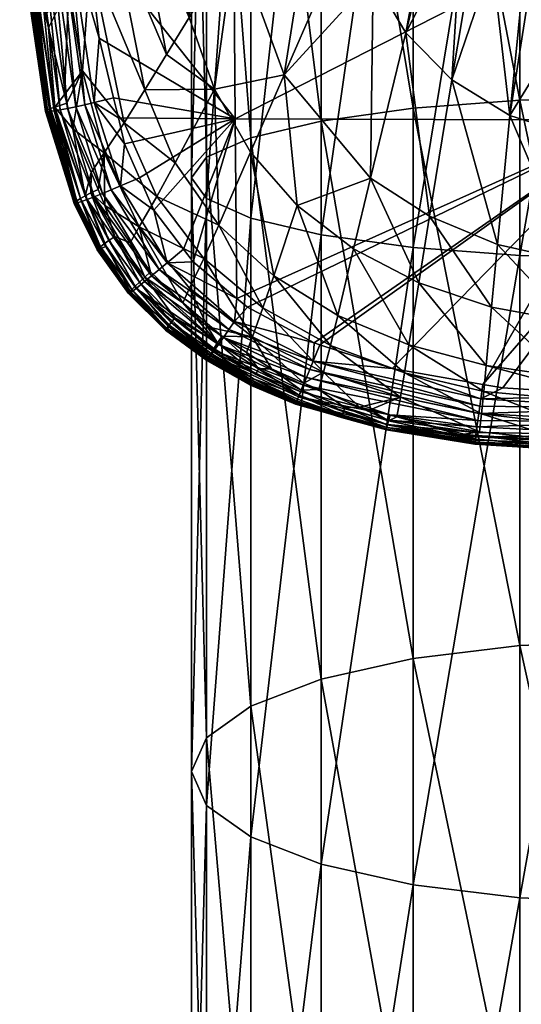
# Model space of a CAD drawing. Extents: x -0.027 to 0.027, y -0.189 to 0.073.
# Tile 5 of 127: x -0.014 to -0.003, y -0.099 to -0.077. Entities that reach past the tile are written whole.
import ezdxf

# ---------------------------------------------------------------- set-up
doc = ezdxf.new("R2010")
doc.units = 0
doc.layers.add('mesh', color=7, linetype='CONTINUOUS')

msp = doc.modelspace()

# ---------------------------------------------------------------- meshes
at = {"layer": 'mesh'}
mesh = msp.add_polyface(dxfattribs=at)
corners = [(-0.002588, -0.066467, 0.31781), (0, -0.078962, 0.315914), (0, -0.066444, 0.31747), (-0.005, -0.066532, 0.318807), (-0.002588, -0.079024, 0.316249), (-0.007071, -0.066635, 0.320393), (-0.005, -0.079205, 0.317231), (-0.00866, -0.066771, 0.322459), (-0.007071, -0.079492, 0.318794), (-0.009659, -0.066928, 0.324866), (-0.00866, -0.079868, 0.320831), (-0.01, -0.067097, 0.327449), (-0.009659, -0.080304, 0.323203), (-0.009659, -0.067265, 0.330031), (-0.01, -0.080773, 0.325748), (-0.00866, -0.067423, 0.332438), (-0.009659, -0.081242, 0.328293), (-0.007071, -0.067558, 0.334505), (-0.00866, -0.081679, 0.330665), (-0.005, -0.067662, 0.33609), (-0.007071, -0.082054, 0.332702), (-0.002588, -0.067727, 0.337087), (-0.005, -0.082342, 0.334265), (0, -0.067749, 0.337427), (-0.002588, -0.082523, 0.335248), (0, -0.072584, 0.162183), (-0.009064, -0.072559, 0.161977), (0, -0.067596, 0.162266), (-0.00478, -0.070853, 0.155516), (-0.00636, -0.074895, 0.155725), (-0.004773, -0.071303, 0.15553), (-0.004753, -0.068342, 0.155404), (-0.006868, -0.071903, 0.155654), (-0.007138, -0.068732, 0.155553), (-0.004731, -0.066216, 0.155309), (-0.00725, -0.065539, 0.155408), (-0.009518, -0.072029, 0.156159), (-0.009744, -0.06859, 0.156066), (-0.00901, -0.075432, 0.156202), (-0.012078, -0.071479, 0.157391), (-0.010672, -0.073638, 0.15667), (-0.010947, -0.070077, 0.15661), (-0.011407, -0.062914, 0.156338), (-0.00391, -0.075053, 0.155629), (-0.003597, -0.075433, 0.155635), (0.004732, -0.064649, 0.15522), (-0.004486, -0.073856, 0.155604), (-0.004332, -0.074177, 0.15561), (-0.004723, -0.072771, 0.155576), (-0.004752, -0.072637, 0.155572)]
mesh.append_faces([[corners[k] for k in face] for face in [(0, 1, 2, 2), (3, 4, 0, 0), (5, 6, 3, 3), (7, 8, 5, 5), (9, 10, 7, 7), (11, 12, 9, 9), (13, 14, 11, 11), (15, 16, 13, 13), (17, 18, 15, 15), (19, 20, 17, 17), (21, 22, 19, 19), (23, 24, 21, 21), (25, 26, 27, 27), (28, 29, 30, 30), (31, 32, 28, 28), (31, 33, 32, 32), (34, 33, 31, 31), (34, 35, 33, 33), (36, 35, 37, 37), (36, 33, 35, 35), (38, 33, 36, 36), (38, 32, 33, 33), (39, 40, 41, 41), (41, 37, 42, 42), (40, 37, 41, 41), (40, 36, 37, 37), (43, 44, 45, 45), (45, 46, 47, 47), (48, 46, 45, 45), (45, 49, 48, 48), (45, 30, 49, 49), (28, 30, 45, 45), (45, 31, 28, 28), (45, 34, 31, 31)]])
mesh = msp.add_polyface(dxfattribs=at)
corners = [(-0.002588, -0.066467, 0.31781), (-0.002588, -0.079024, 0.316249), (0, -0.078962, 0.315914), (-0.005, -0.066532, 0.318807), (-0.005, -0.079205, 0.317231), (-0.007071, -0.066635, 0.320393), (-0.007071, -0.079492, 0.318794), (-0.007071, -0.067558, 0.334505), (-0.007071, -0.082054, 0.332702), (-0.00866, -0.081679, 0.330665), (0, -0.074845, 0.162146), (-0.009064, -0.072559, 0.161977), (0, -0.072584, 0.162183), (-0.009011, -0.079446, 0.161617), (0, -0.079476, 0.161829), (-0.005957, -0.080777, 0.156236), (-0.005164, -0.077501, 0.155776), (-0.0059, -0.076258, 0.155752), (0, -0.079967, 0.155851), (-0.000295, -0.07715, 0.155659), (-0.001185, -0.076992, 0.155658), (-0.002819, -0.079365, 0.155805), (-0.00237, -0.076525, 0.155652), (-0.002525, -0.076409, 0.155651), (-0.001338, -0.076965, 0.155658), (-0.003214, -0.075896, 0.155643), (-0.003597, -0.075433, 0.155635), (-0.004128, -0.078563, 0.155793), (-0.004723, -0.072771, 0.155576), (-0.004752, -0.072637, 0.155572), (-0.004486, -0.073856, 0.155604), (-0.004332, -0.074177, 0.15561), (-0.00391, -0.075053, 0.155629), (-0.00478, -0.070853, 0.155516), (-0.006868, -0.071903, 0.155654), (-0.00636, -0.074895, 0.155725), (-0.00791, -0.078454, 0.156219), (-0.004773, -0.071303, 0.15553), (0.002951, -0.074875, 0.155626), (0.004732, -0.064649, 0.15522), (0, -0.077598, 0.15567), (-0.000006, -0.077158, 0.155659), (0.000864, -0.077077, 0.155659)]
mesh.append_faces([[corners[k] for k in face] for face in [(0, 1, 2, 2), (3, 4, 1, 1), (5, 6, 4, 4), (7, 8, 9, 9), (10, 11, 12, 12), (10, 13, 11, 11), (14, 13, 10, 10), (15, 16, 17, 17), (18, 19, 20, 20), (21, 22, 23, 23), (21, 24, 22, 22), (25, 26, 27, 27), (17, 28, 29, 29), (17, 30, 28, 28), (16, 30, 17, 17), (16, 31, 30, 30), (32, 31, 16, 16), (33, 34, 35, 35), (36, 35, 34, 34), (35, 29, 37, 37), (35, 17, 29, 29), (36, 17, 35, 35), (36, 15, 17, 17), (27, 32, 16, 16), (26, 32, 27, 27), (21, 25, 27, 27), (23, 25, 21, 21), (38, 20, 19, 19), (22, 38, 23, 23), (39, 25, 23, 23), (39, 26, 25, 25), (39, 31, 32, 32), (40, 41, 19, 19), (41, 40, 42, 42)]])
mesh = msp.add_polyface(dxfattribs=at)
corners = [(-0.00866, -0.066771, 0.322459), (-0.00866, -0.079868, 0.320831), (-0.007071, -0.079492, 0.318794), (-0.009659, -0.066928, 0.324866), (-0.009659, -0.080304, 0.323203), (-0.01, -0.067097, 0.327449), (-0.01, -0.080773, 0.325748), (-0.009659, -0.067265, 0.330031), (-0.009659, -0.081242, 0.328293), (-0.00866, -0.067423, 0.332438), (-0.00866, -0.081679, 0.330665), (-0.012521, -0.073843, 0.161712), (-0.012361, -0.07522, 0.161653), (-0.012765, -0.07526, 0.161615), (-0.012194, -0.079076, 0.161418), (-0.012402, -0.079124, 0.161356), (-0.012083, -0.077621, 0.161551), (-0.012963, -0.075277, 0.161559), (-0.009064, -0.072559, 0.161977), (-0.012617, -0.072534, 0.161721), (-0.009011, -0.079446, 0.161617), (-0.012697, -0.071441, 0.161727), (-0.012762, -0.07647, 0.158479), (-0.01286, -0.078893, 0.159062), (-0.012459, -0.078363, 0.158451), (-0.00791, -0.078454, 0.156219), (-0.006868, -0.071903, 0.155654), (-0.00901, -0.075432, 0.156202), (-0.012277, -0.07585, 0.157906), (-0.013091, -0.07268, 0.158493), (-0.011765, -0.075158, 0.157414), (-0.011229, -0.074416, 0.157006), (-0.012078, -0.071479, 0.157391), (-0.010558, -0.077991, 0.156996), (-0.011047, -0.078789, 0.157385), (-0.010672, -0.073638, 0.15667), (-0.010053, -0.077156, 0.156678), (-0.009478, -0.078774, 0.156671), (-0.009518, -0.072029, 0.156159)]
mesh.append_faces([[corners[k] for k in face] for face in [(0, 1, 2, 2), (3, 4, 1, 1), (5, 6, 4, 4), (7, 8, 6, 6), (9, 10, 8, 8), (11, 12, 13, 13), (13, 14, 15, 15), (13, 16, 14, 14), (12, 16, 13, 13), (17, 13, 15, 15), (18, 11, 19, 19), (18, 12, 11, 11), (20, 12, 18, 18), (20, 16, 12, 12), (19, 21, 18, 18), (22, 23, 24, 24), (25, 26, 27, 27), (28, 22, 24, 24), (29, 22, 28, 28), (30, 31, 32, 32), (30, 33, 31, 31), (34, 33, 30, 30), (31, 35, 32, 32), (31, 36, 35, 35), (33, 36, 31, 31), (33, 37, 36, 36), (30, 28, 34, 34), (30, 29, 28, 28), (32, 29, 30, 30), (36, 38, 35, 35), (36, 27, 38, 38), (37, 27, 36, 36), (37, 25, 27, 27)]])
mesh = msp.add_polyface(dxfattribs=at)
corners = [(-0.005, -0.067662, 0.33609), (-0.005, -0.082342, 0.334265), (-0.007071, -0.082054, 0.332702), (-0.007071, -0.079492, 0.318794), (-0.005, -0.091607, 0.314189), (-0.005, -0.079205, 0.317231), (-0.00866, -0.079868, 0.320831), (-0.007071, -0.092075, 0.315707), (-0.009026, -0.084009, 0.161142), (-0.007227, -0.084494, 0.161197), (-0.007251, -0.084902, 0.161126), (-0.008735, -0.083688, 0.161216), (-0.007103, -0.084535, 0.161197), (-0.009153, -0.084194, 0.161068), (-0.009275, -0.08437, 0.160965), (-0.007328, -0.085092, 0.161056), (0, -0.079476, 0.161829), (-0.005473, -0.085068, 0.161197), (-0.008971, -0.083491, 0.161224), (-0.009011, -0.079446, 0.161617), (-0.009309, -0.084345, 0.158694), (-0.008756, -0.084709, 0.15871), (-0.008624, -0.084353, 0.158302), (-0.006865, -0.084554, 0.157759), (-0.00839, -0.083706, 0.157772), (-0.007021, -0.085155, 0.158285), (-0.008143, -0.082984, 0.157322), (-0.009382, -0.081838, 0.157338), (-0.007613, -0.081393, 0.156661), (-0.005957, -0.080777, 0.156236), (-0.00791, -0.078454, 0.156219), (-0.00634, -0.082374, 0.156662), (-0.006699, -0.083876, 0.157314), (-0.005091, -0.084538, 0.157312), (-0.005192, -0.085165, 0.157753), (-0.004869, -0.083137, 0.156666), (-0.004629, -0.08164, 0.156245), (-0.005164, -0.077501, 0.155776), (-0.004128, -0.078563, 0.155793), (-0.003351, -0.085002, 0.157311), (-0.008664, -0.080192, 0.156665)]
mesh.append_faces([[corners[k] for k in face] for face in [(0, 1, 2, 2), (3, 4, 5, 5), (6, 7, 3, 3), (8, 9, 10, 10), (8, 11, 9, 9), (9, 12, 10, 10), (13, 8, 10, 10), (14, 13, 15, 15), (16, 12, 9, 9), (11, 16, 9, 9), (16, 17, 12, 12), (16, 18, 19, 19), (11, 18, 16, 16), (20, 21, 22, 22), (23, 24, 25, 25), (26, 24, 23, 23), (26, 27, 24, 24), (28, 29, 30, 30), (28, 31, 29, 29), (32, 31, 28, 28), (33, 32, 34, 34), (33, 31, 32, 32), (35, 31, 33, 33), (35, 29, 31, 31), (36, 29, 35, 35), (36, 37, 29, 29), (38, 37, 36, 36), (39, 35, 33, 33), (24, 22, 25, 25), (40, 28, 30, 30), (26, 28, 40, 40), (26, 32, 28, 28), (23, 32, 26, 26), (23, 34, 32, 32)]])
mesh = msp.add_polyface(dxfattribs=at)
corners = [(-0.002588, -0.067727, 0.337087), (-0.002588, -0.082523, 0.335248), (-0.005, -0.082342, 0.334265), (0, -0.067749, 0.337427), (0, -0.082584, 0.335583), (-0.002588, -0.079024, 0.316249), (0, -0.091213, 0.312908), (0, -0.078962, 0.315914), (-0.005, -0.079205, 0.317231), (-0.002588, -0.091313, 0.313234), (0, -0.081506, 0.16169), (0, -0.085688, 0.161214), (-0.000195, -0.085687, 0.161214), (0, -0.079476, 0.161829), (-0.003427, -0.08543, 0.161206), (-0.005473, -0.085068, 0.161197), (-0.002976, -0.08551, 0.161208), (-0.001518, -0.085275, 0.15731), (0, -0.084944, 0.157063), (-0.001469, -0.08401, 0.15667), (0, -0.083372, 0.156424), (-0.001416, -0.082649, 0.156254), (-0.001303, -0.079845, 0.15581), (0, -0.081014, 0.155931), (0, -0.079967, 0.155851), (-0.001185, -0.076992, 0.155658), (0, -0.077598, 0.15567), (-0.000295, -0.07715, 0.155659), (-0.003229, -0.083685, 0.156669), (-0.003097, -0.082273, 0.156251), (-0.002819, -0.079365, 0.155805), (-0.001338, -0.076965, 0.155658), (-0.004869, -0.083137, 0.156666), (-0.003351, -0.085002, 0.157311), (-0.004629, -0.08164, 0.156245), (-0.004128, -0.078563, 0.155793), (0.000864, -0.077077, 0.155659), (0, -0.084078, 0.156711), (0, -0.08274, 0.156292), (0.001303, -0.079845, 0.15581), (0.001416, -0.082649, 0.156254)]
mesh.append_faces([[corners[k] for k in face] for face in [(0, 1, 2, 2), (3, 4, 1, 1), (5, 6, 7, 7), (8, 9, 5, 5), (10, 11, 12, 12), (13, 14, 15, 15), (10, 14, 13, 13), (10, 16, 14, 14), (12, 16, 10, 10), (17, 18, 19, 19), (20, 21, 19, 19), (22, 23, 24, 24), (21, 23, 22, 22), (24, 25, 22, 22), (26, 27, 24, 24), (19, 28, 17, 17), (19, 29, 28, 28), (21, 29, 19, 19), (21, 30, 29, 29), (22, 30, 21, 21), (22, 31, 30, 30), (25, 31, 22, 22), (28, 32, 33, 33), (28, 34, 32, 32), (29, 34, 28, 28), (29, 35, 34, 34), (30, 35, 29, 29), (36, 26, 24, 24), (19, 18, 37, 37), (20, 19, 37, 37), (38, 21, 20, 20), (21, 38, 23, 23), (39, 23, 38, 38), (40, 38, 20, 20)]])
mesh = msp.add_polyface(dxfattribs=at)
corners = [(-0.013729, -0.07528, 0.159683), (-0.013266, -0.077061, 0.159213), (-0.013503, -0.075242, 0.159329), (-0.013223, -0.077392, 0.159192), (-0.013082, -0.079177, 0.159403), (-0.01286, -0.078893, 0.159062), (-0.013872, -0.075322, 0.160391), (-0.013289, -0.079272, 0.160135), (-0.013282, -0.079264, 0.160027), (-0.013863, -0.075326, 0.160495), (-0.013287, -0.079278, 0.160241), (-0.013873, -0.075318, 0.160287), (-0.013267, -0.079254, 0.159919), (-0.013245, -0.079242, 0.159812), (-0.013804, -0.075295, 0.159876), (-0.013853, -0.075308, 0.160079), (-0.013177, -0.079213, 0.159603), (-0.012963, -0.075277, 0.161559), (-0.012402, -0.079124, 0.161356), (-0.012604, -0.079169, 0.161264), (-0.013157, -0.075294, 0.161473), (-0.012792, -0.079208, 0.161143), (-0.012958, -0.079241, 0.160997), (-0.013504, -0.075318, 0.161221), (-0.01334, -0.075307, 0.16136), (-0.013093, -0.079265, 0.16083), (-0.013642, -0.075326, 0.161062), (-0.012762, -0.07647, 0.158479), (-0.013091, -0.07268, 0.158493), (-0.013846, -0.075328, 0.160597), (-0.013194, -0.079279, 0.160647), (-0.013748, -0.07533, 0.160887), (-0.013258, -0.079283, 0.16045), (-0.013277, -0.079282, 0.160347)]
mesh.append_faces([[corners[k] for k in face] for face in [(0, 1, 2, 2), (0, 3, 1, 1), (4, 3, 0, 0), (4, 5, 3, 3), (6, 7, 8, 8), (6, 9, 7, 7), (10, 7, 9, 9), (8, 11, 6, 6), (8, 12, 11, 11), (13, 14, 15, 15), (13, 16, 14, 14), (0, 16, 4, 4), (0, 14, 16, 16), (12, 15, 11, 11), (12, 13, 15, 15), (17, 18, 19, 19), (20, 19, 21, 21), (20, 17, 19, 19), (22, 23, 24, 24), (22, 25, 23, 23), (25, 26, 23, 23), (24, 21, 22, 22), (24, 20, 21, 21), (2, 1, 27, 27), (27, 3, 5, 5), (1, 3, 27, 27), (28, 2, 27, 27), (10, 9, 29, 29), (30, 26, 25, 25), (31, 26, 30, 30), (30, 29, 31, 31), (32, 33, 29, 29), (33, 10, 29, 29)]])
mesh = msp.add_polyface(dxfattribs=at)
corners = [(-0.012083, -0.077621, 0.161551), (-0.011756, -0.078971, 0.161472), (-0.012194, -0.079076, 0.161418), (-0.011505, -0.080005, 0.161411), (-0.011599, -0.080956, 0.161299), (-0.011646, -0.079423, 0.161445), (-0.012674, -0.079666, 0.158994), (-0.012813, -0.079089, 0.159045), (-0.013082, -0.079177, 0.159403), (-0.01286, -0.078893, 0.159062), (-0.013282, -0.079264, 0.160027), (-0.013289, -0.079272, 0.160135), (-0.01263, -0.081324, 0.159858), (-0.012642, -0.081336, 0.159968), (-0.013287, -0.079278, 0.160241), (-0.012609, -0.081308, 0.159748), (-0.013267, -0.079254, 0.159919), (-0.012581, -0.081289, 0.159639), (-0.013245, -0.079242, 0.159812), (-0.013177, -0.079213, 0.159603), (-0.012501, -0.081241, 0.159426), (-0.012395, -0.081181, 0.159222), (-0.012402, -0.079124, 0.161356), (-0.012604, -0.079169, 0.161264), (-0.011807, -0.081044, 0.161231), (-0.012792, -0.079208, 0.161143), (-0.012008, -0.081127, 0.161134), (-0.012958, -0.079241, 0.160997), (-0.012192, -0.081201, 0.161007), (-0.012641, -0.081349, 0.160185), (-0.013277, -0.079282, 0.160347), (-0.013258, -0.079283, 0.16045), (-0.012646, -0.081345, 0.160077), (-0.009011, -0.079446, 0.161617), (-0.011167, -0.080769, 0.161364), (-0.012459, -0.078363, 0.158451), (-0.011964, -0.080207, 0.158411), (-0.012262, -0.080656, 0.158899), (-0.011516, -0.079534, 0.157858), (-0.012277, -0.07585, 0.157906), (-0.011047, -0.078789, 0.157385), (-0.010363, -0.080434, 0.15736), (-0.012352, -0.081263, 0.160855), (-0.013093, -0.079265, 0.16083), (-0.012481, -0.081309, 0.160682), (-0.013846, -0.075328, 0.160597), (-0.013194, -0.079279, 0.160647)]
mesh.append_faces([[corners[k] for k in face] for face in [(0, 1, 2, 2), (2, 3, 4, 4), (2, 5, 3, 3), (1, 5, 2, 2), (6, 7, 8, 8), (7, 9, 8, 8), (10, 11, 12, 12), (13, 11, 14, 14), (15, 16, 10, 10), (15, 17, 16, 16), (17, 18, 16, 16), (17, 19, 18, 18), (20, 8, 19, 19), (21, 6, 8, 8), (22, 2, 4, 4), (23, 22, 24, 24), (25, 23, 26, 26), (27, 25, 28, 28), (29, 30, 31, 31), (32, 14, 30, 30), (33, 5, 1, 1), (33, 3, 5, 5), (33, 34, 3, 3), (35, 9, 7, 7), (6, 35, 7, 7), (6, 36, 35, 35), (37, 36, 6, 6), (38, 35, 36, 36), (39, 35, 38, 38), (40, 38, 41, 41), (40, 39, 38, 38), (42, 43, 27, 27), (42, 44, 43, 43), (31, 45, 46, 46)]])
mesh = msp.add_polyface(dxfattribs=at)
corners = [(-0.009659, -0.080304, 0.323203), (-0.00866, -0.092685, 0.317686), (-0.00866, -0.079868, 0.320831), (-0.01, -0.080773, 0.325748), (-0.009659, -0.093396, 0.319991), (-0.010177, -0.08238, 0.161273), (-0.010546, -0.08269, 0.161196), (-0.010843, -0.081498, 0.16132), (-0.008971, -0.083491, 0.161224), (-0.009026, -0.084009, 0.161142), (-0.009959, -0.082669, 0.161257), (-0.008735, -0.083688, 0.161216), (-0.01105, -0.083008, 0.15888), (-0.01117, -0.083121, 0.159074), (-0.010373, -0.083929, 0.159049), (-0.010725, -0.082841, 0.161123), (-0.009153, -0.084194, 0.161068), (-0.010897, -0.082984, 0.16102), (-0.011054, -0.083112, 0.160887), (-0.009275, -0.08437, 0.160965), (-0.011167, -0.080769, 0.161364), (-0.009011, -0.079446, 0.161617), (-0.011756, -0.078971, 0.161472), (-0.012083, -0.077621, 0.161551), (-0.010043, -0.083263, 0.158331), (-0.010194, -0.083591, 0.158697), (-0.009634, -0.08413, 0.158685), (-0.01118, -0.081877, 0.158368), (-0.009382, -0.081838, 0.157338), (-0.009478, -0.078774, 0.156671), (-0.010363, -0.080434, 0.15736), (-0.008664, -0.080192, 0.156665), (-0.008143, -0.082984, 0.157322), (-0.009721, -0.082588, 0.157794), (-0.008624, -0.084353, 0.158302), (-0.010781, -0.081192, 0.157824), (-0.011047, -0.078789, 0.157385), (-0.010558, -0.077991, 0.156996), (-0.00839, -0.083706, 0.157772), (-0.00791, -0.078454, 0.156219), (-0.010923, -0.082889, 0.158713)]
mesh.append_faces([[corners[k] for k in face] for face in [(0, 1, 2, 2), (3, 4, 0, 0), (5, 6, 7, 7), (6, 8, 9, 9), (6, 10, 8, 8), (5, 10, 6, 6), (8, 11, 9, 9), (12, 13, 14, 14), (15, 9, 16, 16), (15, 6, 9, 9), (17, 15, 16, 16), (18, 17, 19, 19), (7, 20, 21, 21), (21, 5, 7, 7), (21, 10, 5, 5), (8, 10, 21, 21), (22, 23, 21, 21), (24, 25, 26, 26), (27, 25, 24, 24), (28, 29, 30, 30), (28, 31, 29, 29), (32, 31, 28, 28), (33, 24, 34, 34), (33, 27, 24, 24), (35, 27, 33, 33), (36, 29, 37, 37), (36, 30, 29, 29), (38, 33, 34, 34), (28, 33, 38, 38), (28, 35, 33, 33), (30, 35, 28, 28), (31, 39, 29, 29), (40, 12, 25, 25), (27, 40, 25, 25)]])
mesh = msp.add_polyface(dxfattribs=at)
corners = [(-0.011505, -0.080005, 0.161411), (-0.011167, -0.080769, 0.161364), (-0.011599, -0.080956, 0.161299), (-0.010843, -0.081498, 0.16132), (-0.010546, -0.08269, 0.161196), (-0.012265, -0.081112, 0.159029), (-0.012262, -0.080656, 0.158899), (-0.012395, -0.081181, 0.159222), (-0.012106, -0.081032, 0.158862), (-0.011954, -0.081399, 0.158827), (-0.012627, -0.08135, 0.16029), (-0.012641, -0.081349, 0.160185), (-0.013258, -0.079283, 0.16045), (-0.013282, -0.079264, 0.160027), (-0.01263, -0.081324, 0.159858), (-0.012609, -0.081308, 0.159748), (-0.012642, -0.081336, 0.159968), (-0.013289, -0.079272, 0.160135), (-0.012049, -0.082326, 0.159555), (-0.012501, -0.081241, 0.159426), (-0.012581, -0.081289, 0.159639), (-0.011967, -0.082264, 0.159341), (-0.01186, -0.082185, 0.159136), (-0.01173, -0.082094, 0.158941), (-0.013177, -0.079213, 0.159603), (-0.013082, -0.079177, 0.159403), (-0.012674, -0.079666, 0.158994), (-0.012402, -0.079124, 0.161356), (-0.011807, -0.081044, 0.161231), (-0.012604, -0.079169, 0.161264), (-0.012008, -0.081127, 0.161134), (-0.012792, -0.079208, 0.161143), (-0.012192, -0.081201, 0.161007), (-0.012646, -0.081345, 0.160077), (-0.013277, -0.079282, 0.160347), (-0.013287, -0.079278, 0.160241), (-0.011964, -0.080207, 0.158411), (-0.01118, -0.081877, 0.158368), (-0.010781, -0.081192, 0.157824), (-0.011516, -0.079534, 0.157858), (-0.010363, -0.080434, 0.15736), (-0.013194, -0.079279, 0.160647), (-0.012573, -0.081338, 0.160492), (-0.011922, -0.082314, 0.160698), (-0.012481, -0.081309, 0.160682), (-0.012352, -0.081263, 0.160855), (-0.013093, -0.079265, 0.16083), (-0.012958, -0.079241, 0.160997)]
mesh.append_faces([[corners[k] for k in face] for face in [(0, 1, 2, 2), (3, 2, 1, 1), (3, 4, 2, 2), (5, 6, 7, 7), (5, 8, 6, 6), (9, 8, 5, 5), (10, 11, 12, 12), (13, 14, 15, 15), (16, 14, 17, 17), (18, 19, 20, 20), (21, 7, 19, 19), (22, 5, 7, 7), (23, 9, 5, 5), (19, 24, 20, 20), (7, 25, 19, 19), (6, 26, 7, 7), (27, 2, 28, 28), (29, 28, 30, 30), (31, 30, 32, 32), (11, 33, 34, 34), (33, 16, 35, 35), (36, 9, 37, 37), (36, 8, 9, 9), (6, 8, 36, 36), (38, 36, 37, 37), (39, 36, 38, 38), (40, 39, 38, 38), (10, 41, 42, 42), (12, 41, 10, 10), (43, 44, 45, 45), (42, 46, 44, 44), (41, 46, 42, 42), (47, 32, 45, 45)]])
mesh = msp.add_polyface(dxfattribs=at)
corners = [(-0.005, -0.079205, 0.317231), (-0.005, -0.091607, 0.314189), (-0.002588, -0.091313, 0.313234), (-0.007071, -0.079492, 0.318794), (-0.007071, -0.092075, 0.315707), (-0.00866, -0.079868, 0.320831), (-0.00866, -0.092685, 0.317686), (-0.009659, -0.080304, 0.323203), (-0.009659, -0.093396, 0.319991), (-0.01, -0.080773, 0.325748), (-0.01, -0.094158, 0.322465), (-0.009659, -0.081242, 0.328293), (-0.009659, -0.094921, 0.324938), (-0.003589, -0.086612, 0.160456), (-0.005574, -0.086331, 0.16039), (-0.003576, -0.086512, 0.160615), (-0.005572, -0.086338, 0.159259), (-0.003591, -0.086666, 0.159223), (-0.005551, -0.086252, 0.159074), (-0.0036, -0.086726, 0.1594), (-0.005587, -0.086401, 0.159446), (-0.003606, -0.086764, 0.159577), (-0.005597, -0.086438, 0.159637), (-0.006594, -0.086125, 0.159379), (-0.003609, -0.086779, 0.159755), (-0.00661, -0.086176, 0.159576), (-0.005553, -0.086235, 0.16056), (-0.003559, -0.086387, 0.160763), (-0.005524, -0.086112, 0.160719), (-0.003539, -0.086242, 0.160895), (-0.005368, -0.086159, 0.158922), (-0.003846, -0.086548, 0.159044), (-0.003599, -0.086688, 0.160288), (-0.005589, -0.086397, 0.160209), (-0.003605, -0.086741, 0.160113), (-0.007649, -0.085873, 0.159832), (-0.005598, -0.086437, 0.160022), (-0.0056, -0.08645, 0.15983), (-0.003609, -0.086771, 0.159935), (-0.007646, -0.085866, 0.160035), (-0.003498, -0.086501, 0.158864)]
mesh.append_faces([[corners[k] for k in face] for face in [(0, 1, 2, 2), (3, 4, 1, 1), (5, 6, 4, 4), (7, 8, 6, 6), (9, 10, 8, 8), (11, 12, 10, 10), (13, 14, 15, 15), (16, 17, 18, 18), (19, 17, 16, 16), (20, 19, 16, 16), (21, 19, 20, 20), (22, 20, 23, 23), (22, 21, 20, 20), (24, 21, 22, 22), (23, 25, 22, 22), (26, 15, 14, 14), (27, 15, 26, 26), (27, 28, 29, 29), (26, 28, 27, 27), (17, 30, 18, 18), (17, 31, 30, 30), (13, 32, 33, 33), (33, 14, 13, 13), (33, 32, 34, 34), (35, 36, 37, 37), (22, 37, 24, 24), (22, 25, 37, 37), (36, 38, 37, 37), (36, 34, 38, 38), (36, 33, 34, 34), (39, 33, 36, 36), (38, 24, 37, 37), (31, 40, 30, 30)]])
mesh = msp.add_polyface(dxfattribs=at)
corners = [(-0.002588, -0.079024, 0.316249), (-0.002588, -0.091313, 0.313234), (0, -0.091213, 0.312908), (-0.003606, -0.086764, 0.159577), (0, -0.087013, 0.159743), (-0.0036, -0.086726, 0.1594), (-0.001575, -0.086696, 0.15886), (-0.001262, -0.086857, 0.159176), (0, -0.086893, 0.159193), (-0.001581, -0.086819, 0.159159), (0, -0.086485, 0.158422), (-0.001559, -0.086315, 0.158268), (-0.003454, -0.086094, 0.158271), (-0.003498, -0.086501, 0.158864), (0, -0.086275, 0.161019), (0, -0.086568, 0.160792), (-0.003559, -0.086387, 0.160763), (0, -0.086795, 0.160505), (-0.003589, -0.086612, 0.160456), (0, -0.086937, 0.160184), (-0.003609, -0.086771, 0.159935), (-0.003605, -0.086741, 0.160113), (0, -0.086981, 0.159516), (0, -0.086944, 0.159348), (-0.003591, -0.086666, 0.159223), (-0.003579, -0.08658, 0.159058), (-0.003846, -0.086548, 0.159044), (-0.003599, -0.086688, 0.160288), (-0.003576, -0.086512, 0.160615), (0, -0.087, 0.159849), (-0.003609, -0.086779, 0.159755), (-0.003539, -0.086242, 0.160895), (0, -0.086723, 0.158871), (0, -0.086359, 0.158278)]
mesh.append_faces([[corners[k] for k in face] for face in [(0, 1, 2, 2), (3, 4, 5, 5), (6, 7, 8, 8), (9, 7, 6, 6), (6, 10, 11, 11), (11, 12, 6, 6), (13, 6, 12, 12), (14, 15, 16, 16), (15, 17, 18, 18), (19, 20, 21, 21), (5, 4, 22, 22), (22, 23, 24, 24), (24, 9, 25, 25), (23, 9, 24, 24), (23, 7, 9, 9), (23, 8, 7, 7), (25, 26, 24, 24), (18, 17, 27, 27), (18, 28, 15, 15), (21, 17, 19, 19), (21, 27, 17, 17), (5, 22, 24, 24), (29, 4, 3, 3), (30, 29, 3, 3), (16, 15, 28, 28), (16, 31, 14, 14), (19, 30, 20, 20), (19, 29, 30, 30), (6, 8, 32, 32), (6, 32, 10, 10), (10, 33, 11, 11), (26, 25, 13, 13), (25, 6, 13, 13), (25, 9, 6, 6)]])
mesh = msp.add_polyface(dxfattribs=at)
corners = [(-0.009659, -0.081242, 0.328293), (-0.01, -0.094158, 0.322465), (-0.01, -0.080773, 0.325748), (-0.010194, -0.083591, 0.158697), (-0.009407, -0.084495, 0.158857), (-0.009634, -0.08413, 0.158685), (-0.01105, -0.083008, 0.15888), (-0.010583, -0.084204, 0.159904), (-0.009652, -0.084891, 0.159895), (-0.009649, -0.084883, 0.159788), (-0.010575, -0.084204, 0.160118), (-0.009651, -0.084893, 0.160002), (-0.009608, -0.084812, 0.159464), (-0.010523, -0.084117, 0.159466), (-0.009627, -0.084843, 0.159571), (-0.009585, -0.084774, 0.159358), (-0.009557, -0.08473, 0.159253), (-0.010458, -0.084035, 0.159253), (-0.009525, -0.08468, 0.159151), (-0.00949, -0.084623, 0.159051), (-0.010373, -0.083929, 0.159049), (-0.010565, -0.084175, 0.159684), (-0.00964, -0.084866, 0.15968), (-0.009309, -0.084345, 0.158694), (-0.008486, -0.085079, 0.158884), (-0.010897, -0.082984, 0.16102), (-0.009153, -0.084194, 0.161068), (-0.009275, -0.08437, 0.160965), (-0.011054, -0.083112, 0.160887), (-0.009387, -0.084531, 0.160832), (-0.008624, -0.084353, 0.158302), (-0.010043, -0.083263, 0.158331), (-0.009613, -0.084847, 0.160309), (-0.009644, -0.084886, 0.160106), (-0.01054, -0.084173, 0.160323), (-0.009559, -0.084774, 0.160499), (-0.011245, -0.083264, 0.160642), (-0.009483, -0.084667, 0.160675), (-0.010476, -0.084108, 0.160515), (-0.011368, -0.083356, 0.160357)]
mesh.append_faces([[corners[k] for k in face] for face in [(0, 1, 2, 2), (3, 4, 5, 5), (3, 6, 4, 4), (7, 8, 9, 9), (10, 11, 7, 7), (12, 13, 14, 14), (15, 16, 17, 17), (13, 15, 17, 17), (12, 15, 13, 13), (18, 19, 20, 20), (14, 21, 22, 22), (13, 21, 14, 14), (17, 18, 20, 20), (16, 18, 17, 17), (4, 23, 5, 5), (4, 24, 23, 23), (4, 20, 19, 19), (6, 20, 4, 4), (25, 26, 27, 27), (28, 27, 29, 29), (9, 21, 7, 7), (9, 22, 21, 21), (30, 5, 23, 23), (30, 31, 5, 5), (10, 32, 33, 33), (34, 32, 10, 10), (35, 32, 34, 34), (35, 36, 37, 37), (38, 36, 35, 35), (36, 29, 37, 37), (36, 28, 29, 29), (34, 38, 35, 35), (34, 39, 38, 38)]])
mesh = msp.add_polyface(dxfattribs=at)
corners = [(-0.01105, -0.083008, 0.15888), (-0.011384, -0.082241, 0.158761), (-0.01173, -0.082094, 0.158941), (-0.012627, -0.08135, 0.16029), (-0.01212, -0.082402, 0.160105), (-0.012641, -0.081349, 0.160185), (-0.01211, -0.082402, 0.160211), (-0.012122, -0.082397, 0.159996), (-0.012101, -0.082371, 0.159775), (-0.01263, -0.081324, 0.159858), (-0.012642, -0.081336, 0.159968), (-0.012609, -0.081308, 0.159748), (-0.012049, -0.082326, 0.159555), (-0.011346, -0.083293, 0.159494), (-0.011967, -0.082264, 0.159341), (-0.011396, -0.083347, 0.159714), (-0.01186, -0.082185, 0.159136), (-0.01117, -0.083121, 0.159074), (-0.012581, -0.081289, 0.159639), (-0.012501, -0.081241, 0.159426), (-0.012395, -0.081181, 0.159222), (-0.012265, -0.081112, 0.159029), (-0.011954, -0.081399, 0.158827), (-0.011807, -0.081044, 0.161231), (-0.010546, -0.08269, 0.161196), (-0.010725, -0.082841, 0.161123), (-0.011599, -0.080956, 0.161299), (-0.012008, -0.081127, 0.161134), (-0.010897, -0.082984, 0.16102), (-0.012192, -0.081201, 0.161007), (-0.011054, -0.083112, 0.160887), (-0.012646, -0.081345, 0.160077), (-0.01118, -0.081877, 0.158368), (-0.010923, -0.082889, 0.158713), (-0.01209, -0.082396, 0.160315), (-0.012573, -0.081338, 0.160492), (-0.012062, -0.082384, 0.160416), (-0.011922, -0.082314, 0.160698), (-0.012352, -0.081263, 0.160855), (-0.011245, -0.083264, 0.160642), (-0.012481, -0.081309, 0.160682)]
mesh.append_faces([[corners[k] for k in face] for face in [(0, 1, 2, 2), (3, 4, 5, 5), (6, 4, 3, 3), (4, 7, 5, 5), (8, 9, 10, 10), (8, 11, 9, 9), (12, 11, 8, 8), (12, 13, 14, 14), (8, 15, 12, 12), (2, 16, 17, 17), (12, 18, 11, 11), (14, 19, 12, 12), (16, 20, 14, 14), (2, 21, 16, 16), (1, 22, 2, 2), (23, 24, 25, 25), (23, 26, 24, 24), (27, 25, 28, 28), (27, 23, 25, 25), (29, 28, 30, 30), (29, 27, 28, 28), (7, 31, 5, 5), (7, 10, 31, 31), (7, 8, 10, 10), (32, 22, 1, 1), (0, 33, 1, 1), (34, 35, 36, 36), (6, 35, 34, 34), (3, 35, 6, 6), (37, 38, 39, 39), (36, 40, 37, 37), (35, 40, 36, 36), (38, 29, 30, 30), (32, 1, 33, 33)]])
mesh = msp.add_polyface(dxfattribs=at)
corners = [(-0.011346, -0.083293, 0.159494), (-0.011396, -0.083347, 0.159714), (-0.010565, -0.084175, 0.159684), (-0.011393, -0.083372, 0.160255), (-0.01054, -0.084173, 0.160323), (-0.010575, -0.084204, 0.160118), (-0.01211, -0.082402, 0.160211), (-0.011417, -0.083382, 0.160044), (-0.01212, -0.082402, 0.160105), (-0.011409, -0.08338, 0.160151), (-0.011418, -0.083377, 0.159935), (-0.012122, -0.082397, 0.159996), (-0.010583, -0.084204, 0.159904), (-0.01209, -0.082396, 0.160315), (-0.012049, -0.082326, 0.159555), (-0.01127, -0.083217, 0.159279), (-0.01117, -0.083121, 0.159074), (-0.01186, -0.082185, 0.159136), (-0.010458, -0.084035, 0.159253), (-0.010523, -0.084117, 0.159466), (-0.011967, -0.082264, 0.159341), (-0.010373, -0.083929, 0.159049), (-0.01173, -0.082094, 0.158941), (-0.01105, -0.083008, 0.15888), (-0.012101, -0.082371, 0.159775), (-0.012062, -0.082384, 0.160416), (-0.011368, -0.083356, 0.160357), (-0.011245, -0.083264, 0.160642), (-0.010476, -0.084108, 0.160515), (-0.011922, -0.082314, 0.160698), (-0.012352, -0.081263, 0.160855), (-0.011054, -0.083112, 0.160887)]
mesh.append_faces([[corners[k] for k in face] for face in [(0, 1, 2, 2), (3, 4, 5, 5), (6, 7, 8, 8), (9, 7, 6, 6), (9, 5, 7, 7), (8, 10, 11, 11), (7, 10, 8, 8), (7, 12, 10, 10), (5, 12, 7, 7), (9, 3, 5, 5), (9, 13, 3, 3), (6, 13, 9, 9), (14, 1, 0, 0), (15, 16, 17, 17), (15, 18, 16, 16), (19, 18, 15, 15), (19, 0, 2, 2), (15, 0, 19, 19), (15, 20, 0, 0), (17, 20, 15, 15), (18, 21, 16, 16), (22, 16, 23, 23), (10, 24, 11, 11), (10, 1, 24, 24), (12, 1, 10, 10), (12, 2, 1, 1), (13, 25, 3, 3), (3, 26, 4, 4), (25, 26, 3, 3), (26, 27, 28, 28), (26, 29, 27, 27), (25, 29, 26, 26), (30, 31, 27, 27)]])
mesh = msp.add_polyface(dxfattribs=at)
corners = [(-0.00866, -0.081679, 0.330665), (-0.009659, -0.094921, 0.324938), (-0.009659, -0.081242, 0.328293), (-0.008756, -0.084709, 0.15871), (-0.009309, -0.084345, 0.158694), (-0.008486, -0.085079, 0.158884), (-0.008663, -0.085441, 0.160011), (-0.009652, -0.084891, 0.159895), (-0.009651, -0.084893, 0.160002), (-0.008666, -0.085444, 0.159907), (-0.007646, -0.085866, 0.160035), (-0.009649, -0.084883, 0.159788), (-0.008665, -0.085439, 0.159801), (-0.010583, -0.084204, 0.159904), (-0.00865, -0.085406, 0.159589), (-0.009627, -0.084843, 0.159571), (-0.008659, -0.085426, 0.159695), (-0.009608, -0.084812, 0.159464), (-0.009585, -0.084774, 0.159358), (-0.00862, -0.085345, 0.159379), (-0.009557, -0.08473, 0.159253), (-0.008637, -0.085379, 0.159484), (-0.00964, -0.084866, 0.15968), (-0.0086, -0.085304, 0.159277), (-0.009525, -0.08468, 0.159151), (-0.008549, -0.085203, 0.159077), (-0.009407, -0.084495, 0.158857), (-0.00949, -0.084623, 0.159051), (-0.008657, -0.085431, 0.160113), (-0.009644, -0.084886, 0.160106), (-0.010575, -0.084204, 0.160118), (-0.009483, -0.084667, 0.160675), (-0.009387, -0.084531, 0.160832), (-0.007472, -0.085445, 0.16083), (-0.007649, -0.085873, 0.159832), (-0.008624, -0.084353, 0.158302), (-0.008192, -0.085081, 0.158726), (-0.009613, -0.084847, 0.160309), (-0.007571, -0.085673, 0.159123), (-0.007532, -0.085593, 0.16068), (-0.009559, -0.084774, 0.160499), (-0.00763, -0.085829, 0.160233), (-0.007581, -0.085712, 0.160511)]
mesh.append_faces([[corners[k] for k in face] for face in [(0, 1, 2, 2), (3, 4, 5, 5), (6, 7, 8, 8), (6, 9, 7, 7), (10, 9, 6, 6), (11, 9, 12, 12), (11, 7, 9, 9), (13, 8, 7, 7), (14, 15, 16, 16), (17, 15, 14, 14), (18, 19, 20, 20), (21, 19, 18, 18), (17, 21, 18, 18), (14, 21, 17, 17), (15, 22, 16, 16), (20, 23, 24, 24), (19, 23, 20, 20), (25, 5, 26, 26), (25, 27, 24, 24), (26, 27, 25, 25), (8, 28, 6, 6), (8, 29, 28, 28), (30, 29, 8, 8), (31, 32, 33, 33), (12, 22, 11, 11), (12, 16, 22, 22), (34, 16, 12, 12), (35, 3, 36, 36), (29, 37, 28, 28), (38, 24, 23, 23), (31, 39, 40, 40), (40, 41, 37, 37), (42, 41, 40, 40)]])
mesh = msp.add_polyface(dxfattribs=at)
corners = [(-0.00866, -0.081679, 0.330665), (-0.00866, -0.095631, 0.327243), (-0.009659, -0.094921, 0.324938), (-0.007071, -0.082054, 0.332702), (-0.007071, -0.096241, 0.329222), (-0.005, -0.082342, 0.334265), (-0.005, -0.096709, 0.330741), (-0.002588, -0.082523, 0.335248), (-0.002588, -0.097003, 0.331695), (0, -0.082584, 0.335583), (0, -0.097104, 0.332021), (-0.002588, -0.091313, 0.313234), (0, -0.103029, 0.308495), (0, -0.091213, 0.312908), (-0.002588, -0.103167, 0.308807), (-0.005, -0.091607, 0.314189), (-0.005, -0.103571, 0.309721), (-0.007071, -0.092075, 0.315707), (-0.007071, -0.104213, 0.311174), (-0.00866, -0.092685, 0.317686), (-0.00866, -0.105049, 0.313069), (-0.009659, -0.093396, 0.319991), (-0.009659, -0.106023, 0.315275), (-0.01, -0.094158, 0.322465), (-0.01, -0.107069, 0.317643), (-0.009659, -0.108115, 0.32001), (-0.00866, -0.109089, 0.322217), (-0.007071, -0.109926, 0.324111), (-0.005, -0.110568, 0.325565), (-0.002588, -0.110971, 0.326479), (0, -0.111109, 0.32679), (0, -0.114251, 0.302734), (-0.002588, -0.114424, 0.303028), (-0.005, -0.114931, 0.303888), (-0.007071, -0.115738, 0.305257)]
mesh.append_faces([[corners[k] for k in face] for face in [(0, 1, 2, 2), (3, 4, 1, 1), (5, 6, 4, 4), (7, 8, 6, 6), (9, 10, 8, 8), (11, 12, 13, 13), (11, 14, 12, 12), (15, 14, 11, 11), (15, 16, 14, 14), (17, 16, 15, 15), (17, 18, 16, 16), (19, 18, 17, 17), (19, 20, 18, 18), (21, 20, 19, 19), (21, 22, 20, 20), (23, 22, 21, 21), (23, 24, 22, 22), (2, 24, 23, 23), (2, 25, 24, 24), (1, 25, 2, 2), (1, 26, 25, 25), (4, 26, 1, 1), (4, 27, 26, 26), (6, 27, 4, 4), (6, 28, 27, 27), (8, 28, 6, 6), (8, 29, 28, 28), (10, 29, 8, 8), (10, 30, 29, 29), (14, 31, 12, 12), (16, 32, 14, 14), (18, 33, 16, 16), (20, 34, 18, 18)]])
mesh = msp.add_polyface(dxfattribs=at)
corners = [(-0.007071, -0.082054, 0.332702), (-0.00866, -0.095631, 0.327243), (-0.00866, -0.081679, 0.330665), (-0.008192, -0.085081, 0.158726), (-0.007526, -0.085559, 0.158932), (-0.007461, -0.085399, 0.158773), (-0.008486, -0.085079, 0.158884), (-0.008756, -0.084709, 0.15871), (-0.007646, -0.085866, 0.160035), (-0.007649, -0.085873, 0.159934), (-0.008666, -0.085444, 0.159907), (-0.008665, -0.085439, 0.159801), (-0.007649, -0.085873, 0.159832), (-0.00865, -0.085406, 0.159589), (-0.008659, -0.085426, 0.159695), (-0.007646, -0.085865, 0.159728), (-0.008637, -0.085379, 0.159484), (-0.007632, -0.085829, 0.159522), (-0.00862, -0.085345, 0.159379), (-0.007641, -0.085851, 0.159625), (-0.007621, -0.0858, 0.15942), (-0.0086, -0.085304, 0.159277), (-0.00661, -0.086176, 0.159576), (-0.007125, -0.085545, 0.158795), (-0.007607, -0.085764, 0.15932), (-0.009153, -0.084194, 0.161068), (-0.007251, -0.084902, 0.161126), (-0.007328, -0.085092, 0.161056), (-0.009275, -0.08437, 0.160965), (-0.007403, -0.085276, 0.160957), (-0.009387, -0.084531, 0.160832), (-0.007472, -0.085445, 0.16083), (-0.009483, -0.084667, 0.160675), (-0.007532, -0.085593, 0.16068), (-0.008624, -0.084353, 0.158302), (-0.007021, -0.085155, 0.158285), (-0.007571, -0.085673, 0.159123), (-0.008657, -0.085431, 0.160113), (-0.009613, -0.084847, 0.160309), (-0.00763, -0.085829, 0.160233), (-0.008549, -0.085203, 0.159077), (-0.009525, -0.08468, 0.159151), (-0.009559, -0.084774, 0.160499), (-0.007581, -0.085712, 0.160511), (-0.008663, -0.085441, 0.160011)]
mesh.append_faces([[corners[k] for k in face] for face in [(0, 1, 2, 2), (3, 4, 5, 5), (3, 6, 4, 4), (7, 6, 3, 3), (8, 9, 10, 10), (11, 9, 12, 12), (11, 10, 9, 9), (13, 14, 15, 15), (16, 17, 18, 18), (19, 17, 16, 16), (13, 19, 16, 16), (15, 19, 13, 13), (18, 20, 21, 21), (17, 20, 18, 18), (17, 22, 20, 20), (19, 22, 17, 17), (4, 23, 5, 5), (24, 21, 20, 20), (25, 26, 27, 27), (28, 27, 29, 29), (30, 29, 31, 31), (30, 28, 29, 29), (32, 31, 33, 33), (12, 15, 14, 14), (34, 3, 5, 5), (35, 34, 5, 5), (36, 4, 6, 6), (37, 38, 39, 39), (40, 36, 6, 6), (36, 21, 24, 24), (40, 41, 36, 36), (42, 33, 43, 43), (44, 39, 8, 8), (44, 37, 39, 39)]])
mesh = msp.add_polyface(dxfattribs=at)
corners = [(-0.005, -0.082342, 0.334265), (-0.007071, -0.096241, 0.329222), (-0.007071, -0.082054, 0.332702), (-0.007251, -0.084902, 0.161126), (-0.007103, -0.084535, 0.161197), (-0.005473, -0.085068, 0.161197), (-0.005551, -0.086252, 0.159074), (-0.005969, -0.086005, 0.158873), (-0.006208, -0.085944, 0.158854), (-0.006539, -0.085947, 0.158998), (-0.007125, -0.085545, 0.158795), (-0.005572, -0.086338, 0.159259), (-0.007526, -0.085559, 0.158932), (-0.00657, -0.086048, 0.159186), (-0.005587, -0.086401, 0.159446), (-0.006594, -0.086125, 0.159379), (-0.007621, -0.0858, 0.15942), (-0.00661, -0.086176, 0.159576), (-0.007607, -0.085764, 0.15932), (-0.007532, -0.085593, 0.16068), (-0.007472, -0.085445, 0.16083), (-0.005524, -0.086112, 0.160719), (-0.007021, -0.085155, 0.158285), (-0.005286, -0.085716, 0.158276), (-0.006865, -0.084554, 0.157759), (-0.007461, -0.085399, 0.158773), (-0.005192, -0.085165, 0.157753), (-0.007571, -0.085673, 0.159123), (-0.005589, -0.086397, 0.160209), (-0.00763, -0.085829, 0.160233), (-0.005574, -0.086331, 0.16039), (-0.005598, -0.086437, 0.160022), (-0.007649, -0.085873, 0.159934), (-0.007646, -0.085866, 0.160035), (-0.007649, -0.085873, 0.159832), (-0.007641, -0.085851, 0.159625), (-0.0056, -0.08645, 0.15983), (-0.007646, -0.085865, 0.159728), (-0.007581, -0.085712, 0.160511), (-0.005553, -0.086235, 0.16056)]
mesh.append_faces([[corners[k] for k in face] for face in [(0, 1, 2, 2), (3, 4, 5, 5), (6, 7, 8, 8), (9, 8, 10, 10), (9, 6, 8, 8), (11, 6, 9, 9), (12, 9, 10, 10), (13, 9, 12, 12), (13, 11, 9, 9), (14, 11, 13, 13), (15, 14, 13, 13), (15, 16, 17, 17), (18, 16, 15, 15), (19, 20, 21, 21), (22, 10, 8, 8), (23, 22, 8, 8), (24, 22, 23, 23), (22, 25, 10, 10), (23, 26, 24, 24), (13, 12, 27, 27), (28, 29, 30, 30), (31, 32, 33, 33), (34, 32, 31, 31), (35, 36, 17, 17), (37, 36, 35, 35), (27, 18, 15, 15), (15, 13, 27, 27), (33, 29, 28, 28), (38, 30, 29, 29), (39, 30, 38, 38), (19, 21, 38, 38), (39, 38, 21, 21), (36, 37, 34, 34)]])
mesh = msp.add_polyface(dxfattribs=at)
corners = [(-0.002588, -0.082523, 0.335248), (-0.005, -0.096709, 0.330741), (-0.005, -0.082342, 0.334265), (0, -0.082584, 0.335583), (-0.002588, -0.097003, 0.331695), (-0.007251, -0.084902, 0.161126), (-0.003473, -0.085753, 0.16115), (-0.003495, -0.085918, 0.16109), (-0.005473, -0.085068, 0.161197), (-0.002976, -0.08551, 0.161208), (-0.000195, -0.085687, 0.161214), (-0.003427, -0.08543, 0.161206), (-0.005551, -0.086252, 0.159074), (-0.005518, -0.08612, 0.15891), (-0.005969, -0.086005, 0.158873), (-0.007328, -0.085092, 0.161056), (-0.003518, -0.086083, 0.161005), (-0.007403, -0.085276, 0.160957), (-0.003539, -0.086242, 0.160895), (-0.007472, -0.085445, 0.16083), (-0.005524, -0.086112, 0.160719), (-0.005286, -0.085716, 0.158276), (-0.006208, -0.085944, 0.158854), (-0.001559, -0.086315, 0.158268), (-0.003405, -0.085586, 0.157751), (-0.003454, -0.086094, 0.158271), (-0.001518, -0.085275, 0.15731), (-0.003229, -0.083685, 0.156669), (-0.003351, -0.085002, 0.157311), (-0.005192, -0.085165, 0.157753), (-0.005091, -0.084538, 0.157312), (-0.003498, -0.086501, 0.158864), (0, -0.085964, 0.161153), (-0.005368, -0.086159, 0.158922), (0, -0.086275, 0.161019), (0, -0.085897, 0.157748)]
mesh.append_faces([[corners[k] for k in face] for face in [(0, 1, 2, 2), (3, 4, 0, 0), (5, 6, 7, 7), (5, 8, 6, 6), (6, 9, 10, 10), (6, 11, 9, 9), (8, 11, 6, 6), (12, 13, 14, 14), (15, 7, 16, 16), (15, 5, 7, 7), (17, 16, 18, 18), (17, 15, 16, 16), (19, 18, 20, 20), (19, 17, 18, 18), (21, 22, 14, 14), (23, 24, 25, 25), (26, 27, 28, 28), (24, 29, 25, 25), (24, 30, 29, 29), (28, 30, 24, 24), (21, 25, 29, 29), (31, 25, 21, 21), (32, 6, 10, 10), (32, 7, 6, 6), (33, 13, 12, 12), (16, 32, 34, 34), (16, 7, 32, 32), (18, 16, 34, 34), (14, 13, 33, 33), (33, 21, 14, 14), (33, 31, 21, 21), (35, 24, 23, 23), (35, 28, 24, 24), (26, 28, 35, 35)]])

doc.saveas('drawing.dxf')
